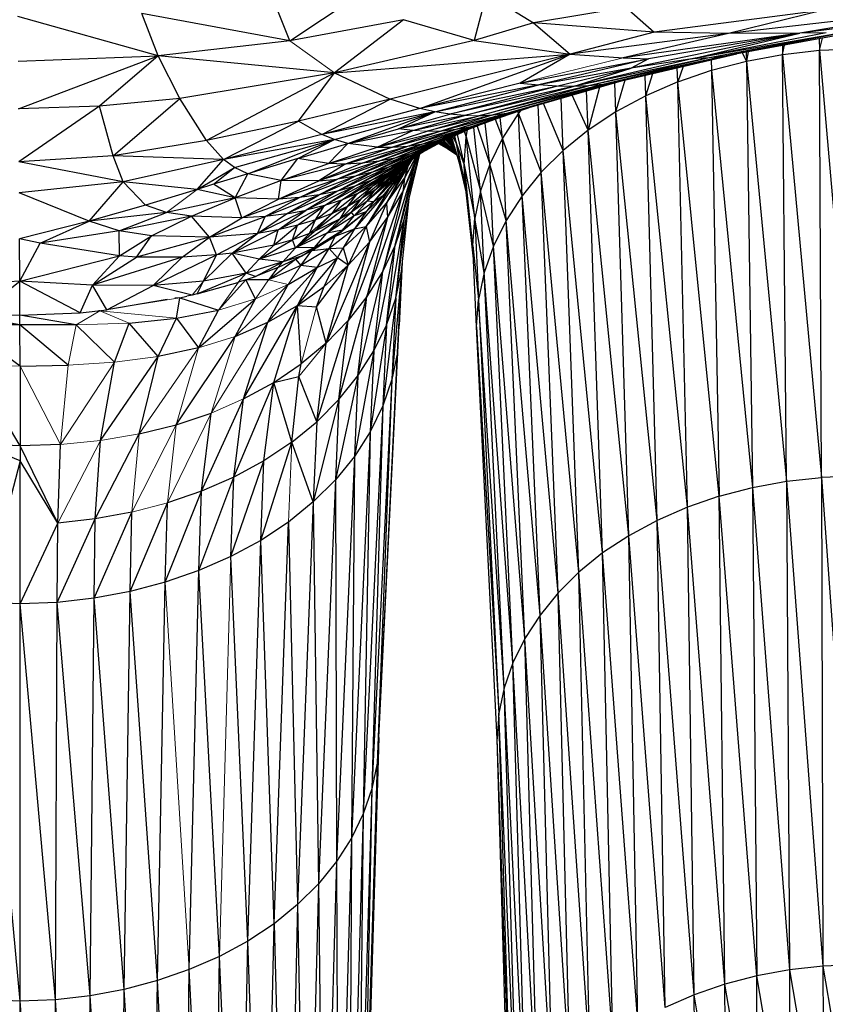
# Paper-space layout '_Top' of a CAD drawing. Header units: millimetres. Extents: x 0 to 1300, y -464 to -1.
# Tile 43 of 47: x 959 to 994, y -83 to -41. Entities that reach past the tile are written whole.
import ezdxf

# ---------------------------------------------------------------- set-up
doc = ezdxf.new("R2010")
doc.units = ezdxf.units.MM

psp = doc.layouts.new('_Top')

# ---------------------------------------------------------------- linework, layer by layer
at = {"color": 7, "linetype": 'Continuous', "lineweight": 25}
for p, q in [((970.851, -42.015), (973.853, -40.011)), ((979.24, -40.006), (978.713, -41.996)), ((979.24, -40.006), (981.241, -41.243)), ((970.851, -42.015), (970.225, -40.443)), ((985.194, -40.588), (981.241, -41.243)), ((985.194, -40.588), (986.381, -41.634)), ((993.611, -40.702), (986.381, -41.634)), ((999.654, -40.536), (989.551, -41.692)), ((993.611, -40.702), (989.551, -41.692)), ((999.654, -40.536), (992.594, -41.679)), ((1000.701, -40.678), (992.594, -41.679)), ((965.247, -42.644), (959.263, -40.969)), ((970.851, -42.015), (964.547, -40.849)), ((965.247, -42.644), (964.547, -40.849)), ((975.694, -41.109), (970.851, -42.015)), ((975.694, -41.109), (972.761, -43.381)), ((978.713, -41.996), (975.694, -41.109)), ((981.241, -41.243), (978.713, -41.996)), ((986.381, -41.634), (981.241, -41.243)), ((981.241, -41.243), (982.81, -42.586)), ((995.836, -41.483), (989.381, -42.666)), ((986.381, -41.634), (982.81, -42.586)), ((989.551, -41.692), (982.81, -42.586)), ((992.594, -41.679), (985.068, -42.738)), ((989.551, -41.692), (985.068, -42.738)), ((992.594, -41.679), (985.41, -43.177)), ((992.594, -41.679), (986.144, -42.777)), ((989.551, -41.692), (986.381, -41.634)), ((994.571, -41.643), (987.989, -42.778)), ((993.713, -41.672), (987.989, -42.778)), ((987.989, -42.778), (992.594, -41.679)), ((994.571, -41.643), (988.734, -42.738)), ((994.571, -41.643), (989.381, -42.666)), ((992.594, -41.679), (989.551, -41.692)), ((993.713, -41.672), (992.594, -41.679)), ((993.423, -41.925), (993.431, -42.413)), ((993.431, -42.413), (993.565, -41.899)), ((970.851, -42.015), (965.247, -42.644)), ((978.713, -41.996), (972.761, -43.381)), ((978.713, -41.996), (982.81, -42.586)), ((991.851, -42.213), (991.863, -42.587)), ((991.863, -42.587), (991.945, -42.196)), ((991.863, -42.587), (993.431, -42.413)), ((993.431, -42.413), (995.013, -42.355)), ((993.518, -60.628), (993.431, -42.413)), ((993.431, -42.413), (995.015, -60.573)), ((959.275, -42.88), (965.247, -42.644)), ((959.29, -44.914), (965.247, -42.644)), ((965.247, -42.644), (962.748, -44.795)), ((972.761, -43.381), (965.247, -42.644)), ((966.168, -44.467), (965.247, -42.644)), ((972.761, -43.381), (982.81, -42.586)), ((982.81, -42.586), (975.131, -44.503)), ((976.403, -44.899), (982.81, -42.586)), ((982.81, -42.586), (980.672, -43.809)), ((980.672, -43.809), (986.144, -42.777)), ((986.144, -42.777), (981.47, -43.893)), ((982.81, -42.586), (985.068, -42.738)), ((988.734, -42.738), (982.933, -43.956)), ((987.989, -42.778), (982.933, -43.956)), ((989.381, -42.666), (983.586, -43.932)), ((988.734, -42.738), (983.586, -43.932)), ((989.903, -42.571), (984.191, -43.871)), ((989.381, -42.666), (984.191, -43.871)), ((984.753, -43.772), (989.908, -42.57)), ((985.068, -42.738), (986.144, -42.777)), ((986.144, -42.777), (985.41, -43.177)), ((987.989, -42.778), (985.41, -43.177)), ((988.734, -42.738), (987.989, -42.778)), ((989.381, -42.666), (988.734, -42.738)), ((988.817, -42.824), (988.828, -43.266)), ((990.137, -42.528), (990.324, -42.873)), ((990.307, -42.497), (990.324, -42.873)), ((990.398, -42.48), (990.324, -42.873)), ((990.324, -42.873), (991.863, -42.587)), ((991.863, -42.587), (993.518, -60.628)), ((992.034, -60.793), (991.863, -42.587)), ((985.41, -43.177), (981.47, -43.893)), ((982.228, -43.942), (985.41, -43.177)), ((982.933, -43.956), (985.41, -43.177)), ((987.39, -43.762), (987.373, -43.161)), ((987.626, -43.102), (987.39, -43.762)), ((988.828, -43.266), (990.324, -42.873)), ((990.324, -42.873), (992.034, -60.793)), ((990.324, -42.873), (990.578, -61.063)), ((972.761, -43.381), (966.168, -44.467)), ((972.761, -43.381), (967.296, -46.268)), ((971.227, -45.432), (972.761, -43.381)), ((972.761, -43.381), (975.131, -44.503)), ((986.025, -44.356), (985.997, -43.482)), ((986.025, -44.356), (986.336, -43.402)), ((987.39, -43.762), (988.828, -43.266)), ((988.828, -43.266), (990.578, -61.063)), ((988.828, -43.266), (989.162, -61.435)), ((980.672, -43.809), (976.403, -44.899)), ((981.47, -43.893), (976.403, -44.899)), ((977.043, -45.042), (981.47, -43.893)), ((977.043, -45.042), (982.228, -43.942)), ((977.678, -45.142), (982.228, -43.942)), ((982.933, -43.956), (977.678, -45.142)), ((983.586, -43.932), (978.304, -45.197)), ((978.304, -45.197), (982.933, -43.956)), ((984.191, -43.871), (978.919, -45.205)), ((978.919, -45.205), (983.586, -43.932)), ((984.753, -43.772), (979.518, -45.17)), ((984.191, -43.871), (979.518, -45.17)), ((980.1, -45.091), (984.953, -43.725)), ((980.1, -45.091), (984.753, -43.772)), ((980.662, -44.969), (984.998, -43.714)), ((980.672, -43.809), (981.47, -43.893)), ((982.228, -43.942), (981.47, -43.893)), ((982.933, -43.956), (982.228, -43.942)), ((983.586, -43.932), (982.933, -43.956)), ((984.049, -43.989), (983.569, -45.821)), ((984.191, -43.871), (983.586, -43.932)), ((984.753, -43.772), (984.191, -43.871)), ((984.746, -45.044), (984.703, -43.8)), ((984.746, -45.044), (985.149, -43.679)), ((987.39, -43.762), (986.025, -44.356)), ((987.802, -61.904), (987.39, -43.762)), ((989.162, -61.435), (987.39, -43.762)), ((966.168, -44.467), (962.748, -44.795)), ((963.318, -46.91), (966.168, -44.467)), ((967.296, -46.268), (966.168, -44.467)), ((975.131, -44.503), (971.227, -45.432)), ((972.219, -45.999), (975.131, -44.503)), ((976.403, -44.899), (975.131, -44.503)), ((982.506, -46.683), (982.416, -44.462)), ((983.569, -45.821), (982.894, -44.324)), ((983.569, -45.821), (983.504, -44.147)), ((986.025, -44.356), (984.746, -45.044)), ((987.802, -61.904), (986.025, -44.356)), ((986.51, -62.466), (986.025, -44.356)), ((962.748, -44.795), (959.29, -44.914)), ((962.748, -44.795), (959.31, -47.171)), ((963.318, -46.91), (962.748, -44.795)), ((976.403, -44.899), (972.219, -45.999)), ((977.043, -45.042), (976.403, -44.899)), ((978.537, -45.673), (981.036, -44.861)), ((979.117, -45.52), (981.089, -44.846)), ((981.566, -47.619), (981.444, -44.743)), ((982.506, -46.683), (981.664, -44.68)), ((977.043, -45.042), (972.219, -45.999)), ((972.758, -46.219), (977.043, -45.042)), ((973.332, -46.387), (977.043, -45.042)), ((975.488, -45.76), (977.043, -45.042)), ((975.488, -45.76), (977.678, -45.142)), ((978.304, -45.197), (975.488, -45.76)), ((976.097, -45.839), (978.304, -45.197)), ((976.097, -45.839), (978.919, -45.205)), ((979.518, -45.17), (976.713, -45.869)), ((976.713, -45.869), (978.919, -45.205)), ((977.678, -45.142), (977.043, -45.042)), ((977.329, -45.85), (980.1, -45.091)), ((979.518, -45.17), (977.329, -45.85)), ((978.304, -45.197), (977.678, -45.142)), ((979.601, -45.355), (977.771, -46.068)), ((977.939, -45.784), (980.662, -44.969)), ((977.939, -45.784), (980.1, -45.091)), ((978.537, -45.673), (980.662, -44.969)), ((978.919, -45.205), (979.518, -45.17)), ((979.518, -45.17), (980.1, -45.091)), ((979.606, -45.353), (979.916, -46.164)), ((979.916, -46.164), (979.822, -45.279)), ((980.599, -45.101), (979.916, -46.164)), ((980.1, -45.091), (980.662, -44.969)), ((980.566, -45.025), (980.599, -45.101)), ((980.599, -45.101), (980.59, -45.017)), ((980.697, -44.98), (980.599, -45.101)), ((981.566, -47.619), (980.599, -45.101)), ((980.753, -48.62), (980.599, -45.101)), ((984.746, -45.044), (983.569, -45.821)), ((986.51, -62.466), (984.746, -45.044)), ((985.3, -63.117), (984.746, -45.044)), ((971.227, -45.432), (967.296, -46.268)), ((968.033, -47.071), (971.227, -45.432)), ((972.219, -45.999), (971.227, -45.432)), ((973.332, -46.387), (975.488, -45.76)), ((976.097, -45.839), (975.488, -45.76)), ((975.882, -46.498), (978.537, -45.673)), ((976.529, -46.399), (979.117, -45.52)), ((976.529, -46.399), (978.537, -45.673)), ((979.546, -45.373), (977.162, -46.255)), ((979.117, -45.52), (977.162, -46.255)), ((977.939, -45.784), (978.537, -45.673)), ((978.537, -45.673), (979.117, -45.52)), ((978.979, -48.408), (978.695, -45.708)), ((978.847, -45.649), (979.374, -47.27)), ((979.374, -47.27), (979.189, -45.515)), ((972.219, -45.999), (968.033, -47.071)), ((972.758, -46.219), (972.219, -45.999)), ((973.332, -46.387), (976.097, -45.839)), ((974.577, -46.55), (976.097, -45.839)), ((974.577, -46.55), (977.329, -45.85)), ((974.577, -46.55), (976.713, -45.869)), ((975.227, -46.549), (977.939, -45.784)), ((977.329, -45.85), (975.227, -46.549)), ((977.771, -46.068), (975.338, -47.011)), ((975.882, -46.498), (977.939, -45.784)), ((978.345, -45.844), (976.005, -46.833)), ((977.771, -46.068), (976.005, -46.833)), ((976.637, -46.614), (978.348, -45.843)), ((976.713, -45.869), (977.329, -45.85)), ((977.771, -46.068), (977.162, -46.255)), ((977.329, -45.85), (977.939, -45.784)), ((977.798, -46.479), (977.585, -46.191)), ((977.774, -46.439), (977.586, -46.19)), ((977.843, -46.557), (977.62, -46.174)), ((977.631, -46.169), (977.815, -46.49)), ((977.646, -46.162), (977.754, -46.342)), ((977.751, -46.335), (977.653, -46.159)), ((977.673, -46.149), (977.959, -46.834)), ((977.708, -46.133), (977.927, -46.727)), ((977.744, -46.116), (978.187, -47.598)), ((977.796, -46.092), (977.954, -46.408)), ((977.854, -46.066), (977.954, -46.408)), ((977.954, -46.408), (977.89, -46.05)), ((977.994, -46.003), (978.292, -47.296)), ((978.283, -45.873), (978.374, -46.11)), ((978.292, -47.296), (978.374, -46.11)), ((978.374, -46.11), (978.316, -45.858)), ((978.374, -46.11), (978.435, -45.809)), ((978.737, -49.568), (978.374, -46.11)), ((978.374, -46.11), (978.979, -48.408)), ((979.916, -46.164), (979.374, -47.27)), ((980.074, -49.673), (979.916, -46.164)), ((980.753, -48.62), (979.916, -46.164)), ((983.569, -45.821), (982.506, -46.683)), ((985.3, -63.117), (983.569, -45.821)), ((984.186, -63.853), (983.569, -45.821)), ((967.296, -46.268), (963.318, -46.91)), ((968.033, -47.071), (967.296, -46.268)), ((972.758, -46.219), (968.033, -47.071)), ((968.5, -47.408), (972.758, -46.219)), ((969.063, -47.677), (972.758, -46.219)), ((971.196, -47.025), (972.758, -46.219)), ((971.196, -47.025), (973.332, -46.387)), ((972.503, -47.249), (973.332, -46.387)), ((972.503, -47.249), (975.227, -46.549)), ((972.503, -47.249), (974.577, -46.55)), ((973.332, -46.387), (972.758, -46.219)), ((973.213, -47.268), (975.882, -46.498)), ((975.227, -46.549), (973.213, -47.268)), ((974.577, -46.55), (973.332, -46.387)), ((973.933, -47.232), (976.529, -46.399)), ((973.933, -47.232), (975.882, -46.498)), ((976.637, -46.614), (974.378, -47.617)), ((974.577, -46.55), (975.227, -46.549)), ((977.162, -46.255), (974.645, -47.145)), ((974.645, -47.145), (976.529, -46.399)), ((977.228, -46.358), (975.063, -47.405)), ((975.063, -47.405), (976.637, -46.614)), ((975.227, -46.549), (975.882, -46.498)), ((977.162, -46.255), (975.338, -47.011)), ((975.702, -47.156), (977.228, -46.358)), ((975.882, -46.498), (976.529, -46.399)), ((976.637, -46.614), (976.005, -46.833)), ((976.297, -46.87), (977.321, -46.314)), ((976.529, -46.399), (977.162, -46.255)), ((977.228, -46.358), (976.637, -46.614)), ((977.193, -46.383), (977.59, -46.612)), ((977.599, -46.618), (977.193, -46.384)), ((977.59, -46.612), (977.201, -46.379)), ((977.97, -46.872), (977.228, -46.364)), ((977.59, -46.612), (977.228, -46.364)), ((977.935, -46.836), (977.256, -46.349)), ((977.26, -46.347), (977.783, -46.717)), ((977.783, -46.717), (977.284, -46.334)), ((977.314, -46.317), (977.892, -46.742)), ((977.961, -46.842), (977.314, -46.318)), ((977.783, -46.717), (977.314, -46.318)), ((977.892, -46.742), (977.388, -46.283)), ((977.418, -46.268), (977.892, -46.742)), ((977.42, -46.268), (977.922, -46.747)), ((977.885, -46.656), (977.49, -46.235)), ((977.873, -46.628), (977.517, -46.222)), ((977.858, -46.592), (977.518, -46.222)), ((977.833, -46.539), (977.565, -46.2)), ((977.59, -46.612), (977.97, -46.872)), ((977.954, -46.408), (978.292, -47.296)), ((977.954, -46.408), (978.325, -48.202)), ((978.187, -47.598), (977.954, -46.408)), ((963.318, -46.91), (959.31, -47.171)), ((968.033, -47.071), (963.318, -46.91)), ((963.75, -48.026), (963.318, -46.91)), ((971.196, -47.025), (969.063, -47.677)), ((970.485, -47.968), (971.196, -47.025)), ((972.503, -47.249), (971.196, -47.025)), ((975.338, -47.011), (972.888, -47.912)), ((976.005, -46.833), (973.651, -47.787)), ((975.338, -47.011), (973.651, -47.787)), ((974.315, -47.971), (976.297, -46.87)), ((976.092, -47.032), (974.363, -48.22)), ((976.005, -46.833), (974.378, -47.617)), ((975.338, -47.011), (974.645, -47.145)), ((976.101, -47.026), (974.944, -47.88)), ((974.944, -47.88), (976.092, -47.032)), ((974.951, -47.692), (976.517, -46.75)), ((974.951, -47.692), (976.297, -46.87)), ((976.005, -46.833), (975.338, -47.011)), ((975.351, -50.72), (976.371, -46.854)), ((975.485, -47.509), (976.213, -46.954)), ((976.636, -46.686), (975.542, -47.379)), ((976.092, -47.032), (975.542, -47.379)), ((975.675, -48.448), (976.322, -46.885)), ((975.675, -48.448), (976.303, -46.897)), ((976.297, -46.87), (975.702, -47.156)), ((975.737, -47.863), (976.265, -46.921)), ((975.737, -47.863), (976.249, -46.931)), ((976.245, -46.933), (975.737, -47.863)), ((975.739, -49.566), (976.392, -46.84)), ((976.092, -47.032), (976.177, -46.976)), ((976.19, -47.301), (976.362, -46.859)), ((977.783, -46.717), (977.967, -46.861)), ((977.938, -46.784), (977.892, -46.742)), ((977.937, -46.783), (977.892, -46.742)), ((982.506, -46.683), (981.566, -47.619)), ((984.186, -63.853), (982.506, -46.683)), ((983.18, -64.668), (982.506, -46.683)), ((963.75, -48.026), (959.31, -47.171)), ((968.033, -47.071), (963.75, -48.026)), ((966.912, -48.345), (968.033, -47.071)), ((966.912, -48.345), (968.5, -47.408)), ((967.602, -48.13), (968.5, -47.408)), ((968.5, -47.408), (968.033, -47.071)), ((969.063, -47.677), (968.5, -47.408)), ((970.485, -47.968), (972.503, -47.249)), ((973.213, -47.268), (970.485, -47.968)), ((974.645, -47.145), (972.095, -47.986)), ((973.933, -47.232), (972.095, -47.986)), ((973.213, -47.268), (972.095, -47.986)), ((973.213, -47.268), (972.503, -47.249)), ((974.645, -47.145), (972.888, -47.912)), ((975.063, -47.405), (972.894, -48.419)), ((973.933, -47.232), (973.213, -47.268)), ((975.702, -47.156), (973.63, -48.214)), ((973.63, -48.214), (975.063, -47.405)), ((973.738, -48.527), (975.542, -47.379)), ((974.645, -47.145), (973.933, -47.232)), ((974.315, -47.971), (975.702, -47.156)), ((975.542, -47.379), (974.363, -48.22)), ((975.063, -47.405), (974.378, -47.617)), ((975.968, -47.141), (974.425, -48.882)), ((974.817, -51.841), (976.19, -47.301)), ((974.951, -47.692), (975.542, -47.379)), ((975.884, -47.364), (974.983, -48.928)), ((975.88, -47.208), (975.015, -47.979)), ((975.702, -47.156), (975.063, -47.405)), ((975.945, -47.159), (975.152, -47.998)), ((975.872, -47.226), (975.152, -47.998)), ((975.351, -50.72), (976.19, -47.301)), ((975.793, -47.416), (975.381, -47.997)), ((975.512, -47.557), (975.95, -47.154)), ((975.675, -48.448), (976.19, -47.301)), ((975.678, -47.568), (976.051, -47.077)), ((975.678, -47.568), (976.004, -47.113)), ((975.683, -47.626), (975.884, -47.364)), ((975.884, -47.364), (975.737, -47.863)), ((975.853, -47.363), (975.884, -47.364)), ((975.884, -47.364), (976.1, -47.04)), ((978.078, -47.233), (978.353, -48.456)), ((978.654, -50.739), (978.292, -47.296)), ((978.292, -47.296), (978.737, -49.568)), ((978.325, -48.202), (978.292, -47.296)), ((978.292, -47.296), (978.682, -51.331)), ((979.374, -47.27), (978.979, -48.408)), ((979.535, -50.769), (979.374, -47.27)), ((980.074, -49.673), (979.374, -47.27)), ((969.063, -47.677), (967.602, -48.13)), ((968.525, -48.71), (969.063, -47.677)), ((970.485, -47.968), (969.063, -47.677)), ((973.651, -47.787), (971.267, -48.697)), ((974.378, -47.617), (972.105, -48.581)), ((973.651, -47.787), (972.105, -48.581)), ((973.651, -47.787), (972.888, -47.912)), ((974.378, -47.617), (972.894, -48.419)), ((973.064, -48.8), (974.951, -47.692)), ((974.378, -47.617), (973.651, -47.787)), ((973.738, -48.527), (974.951, -47.692)), ((974.11, -49.924), (975.683, -47.626)), ((975.512, -47.557), (974.146, -48.855)), ((974.951, -47.692), (974.315, -47.971)), ((975.678, -47.568), (974.425, -48.882)), ((974.485, -48.373), (975.485, -47.509)), ((975.678, -47.568), (974.807, -48.631)), ((975.485, -47.509), (974.944, -47.88)), ((974.983, -48.928), (975.683, -47.626)), ((974.983, -48.928), (975.737, -47.863)), ((975.015, -47.979), (975.485, -47.509)), ((975.512, -47.557), (975.015, -47.979)), ((975.737, -47.863), (975.025, -49.551)), ((975.152, -47.998), (975.512, -47.557)), ((975.768, -47.477), (975.381, -47.997)), ((975.381, -47.997), (975.678, -47.568)), ((975.468, -47.881), (975.683, -47.626)), ((975.653, -47.632), (975.683, -47.626)), ((975.654, -47.631), (975.683, -47.626)), ((975.654, -47.63), (975.683, -47.626)), ((975.654, -47.63), (975.683, -47.626)), ((975.655, -47.629), (975.683, -47.626)), ((975.655, -47.629), (975.683, -47.626)), ((975.656, -47.628), (975.683, -47.626)), ((975.683, -47.626), (975.656, -47.628)), ((975.683, -47.626), (975.656, -47.627)), ((975.683, -47.626), (975.657, -47.626)), ((975.683, -47.626), (975.657, -47.626)), ((975.658, -47.625), (975.683, -47.626)), ((975.658, -47.625), (975.683, -47.626)), ((975.737, -47.863), (975.675, -48.448)), ((978.187, -47.598), (978.325, -48.202)), ((978.337, -48.314), (978.187, -47.598)), ((981.566, -47.619), (980.753, -48.62)), ((982.289, -65.554), (981.566, -47.619)), ((983.18, -64.668), (981.566, -47.619)), ((963.75, -48.026), (959.321, -48.494)), ((962.305, -49.707), (963.75, -48.026)), ((966.912, -48.345), (963.75, -48.026)), ((964.699, -49.021), (963.75, -48.026)), ((967.602, -48.13), (966.912, -48.345)), ((968.525, -48.71), (967.602, -48.13)), ((970.485, -47.968), (968.525, -48.71)), ((972.888, -47.912), (970.378, -48.761)), ((970.378, -48.761), (970.485, -47.968)), ((970.378, -48.761), (972.095, -47.986)), ((972.095, -47.986), (970.485, -47.968)), ((971.267, -48.697), (972.888, -47.912)), ((973.63, -48.214), (971.555, -49.237)), ((972.095, -47.986), (972.888, -47.912)), ((974.315, -47.971), (972.338, -49.037)), ((972.338, -49.037), (973.63, -48.214)), ((973.63, -48.214), (972.894, -48.419)), ((973.064, -48.8), (974.315, -47.971)), ((973.308, -49.072), (974.363, -48.22)), ((974.315, -47.971), (973.63, -48.214)), ((973.738, -48.527), (974.363, -48.22)), ((974.944, -47.88), (973.917, -48.738)), ((974.363, -48.22), (973.917, -48.738)), ((974.146, -48.855), (975.015, -47.979)), ((975.152, -47.998), (974.146, -48.855)), ((974.944, -47.88), (974.363, -48.22)), ((974.485, -48.373), (974.944, -47.88)), ((975.015, -47.979), (974.485, -48.373)), ((975.381, -47.997), (974.807, -48.631)), ((975.058, -48.364), (975.193, -48.204)), ((978.325, -48.202), (978.687, -51.435)), ((962.305, -49.707), (959.321, -48.494)), ((966.912, -48.345), (964.699, -49.021)), ((968.525, -48.71), (965.591, -49.327)), ((966.66, -49.493), (968.525, -48.71)), ((968.525, -48.71), (966.912, -48.345)), ((970.378, -48.761), (968.525, -48.71)), ((968.811, -49.56), (968.525, -48.71)), ((971.267, -48.697), (968.811, -49.56)), ((969.797, -49.502), (972.105, -48.581)), ((969.797, -49.502), (971.267, -48.697)), ((971.267, -48.697), (970.378, -48.761)), ((972.894, -48.419), (970.709, -49.393)), ((970.709, -49.393), (972.105, -48.581)), ((972.105, -48.581), (971.267, -48.697)), ((972.894, -48.419), (971.555, -49.237)), ((972.894, -48.419), (972.105, -48.581)), ((972.653, -49.374), (973.738, -48.527)), ((973.738, -48.527), (973.064, -48.8)), ((973.308, -49.072), (973.738, -48.527)), ((973.483, -49.316), (974.485, -48.373)), ((975.058, -48.364), (973.609, -50.035)), ((974.485, -48.373), (973.917, -48.738)), ((975.058, -48.364), (974.11, -49.924)), ((974.807, -48.631), (974.114, -49.298)), ((974.143, -52.919), (975.675, -48.448)), ((974.146, -48.855), (974.485, -48.373)), ((974.807, -48.631), (974.425, -48.882)), ((975.675, -48.448), (974.817, -51.841)), ((974.969, -48.452), (975.058, -48.364)), ((975.025, -49.551), (975.675, -48.448)), ((975.047, -48.366), (975.058, -48.364)), ((978.979, -48.408), (978.737, -49.568)), ((979.142, -51.898), (978.979, -48.408)), ((979.535, -50.769), (978.979, -48.408)), ((980.753, -48.62), (980.074, -49.673)), ((981.52, -66.5), (980.753, -48.62)), ((982.289, -65.554), (980.753, -48.62)), ((964.699, -49.021), (962.305, -49.707)), ((965.591, -49.327), (964.699, -49.021)), ((968.811, -49.56), (970.378, -48.761)), ((970.364, -50.069), (972.338, -49.037)), ((971.186, -49.874), (972.338, -49.037)), ((972.338, -49.037), (971.555, -49.237)), ((973.308, -49.072), (971.897, -50.146)), ((971.947, -49.642), (973.064, -48.8)), ((971.947, -49.642), (972.338, -49.037)), ((973.064, -48.8), (972.338, -49.037)), ((972.653, -49.374), (973.064, -48.8)), ((973.308, -49.072), (972.653, -49.374)), ((973.917, -48.738), (973.006, -49.603)), ((973.006, -49.603), (973.308, -49.072)), ((973.308, -49.072), (973.917, -48.738)), ((973.483, -49.316), (973.917, -48.738)), ((974.146, -48.855), (973.483, -49.316)), ((973.599, -49.47), (974.146, -48.855)), ((974.425, -48.882), (973.599, -49.47)), ((974.11, -49.924), (974.983, -48.928)), ((974.425, -48.882), (974.114, -49.298)), ((974.425, -48.882), (974.146, -48.855)), ((974.983, -48.928), (974.246, -50.598)), ((974.983, -48.928), (975.025, -49.551)), ((975.37, -52.993), (975.921, -48.806)), ((975.609, -51.833), (975.94, -48.728)), ((965.591, -49.327), (962.305, -49.707)), ((963.578, -50.121), (965.591, -49.327)), ((966.66, -49.493), (963.578, -50.121)), ((964.962, -50.324), (966.66, -49.493)), ((966.66, -49.493), (965.591, -49.327)), ((968.811, -49.56), (966.66, -49.493)), ((967.428, -50.386), (966.66, -49.493)), ((967.428, -50.386), (969.797, -49.502)), ((969.797, -49.502), (968.811, -49.56)), ((971.555, -49.237), (969.471, -50.221)), ((969.471, -50.221), (970.709, -49.393)), ((969.471, -50.221), (969.797, -49.502)), ((970.709, -49.393), (969.797, -49.502)), ((970.364, -50.069), (971.555, -49.237)), ((970.709, -49.393), (971.555, -49.237)), ((972.653, -49.374), (971.694, -50.229)), ((971.897, -50.146), (972.653, -49.374)), ((972.653, -49.374), (971.947, -49.642)), ((972.432, -50.211), (973.483, -49.316)), ((973.599, -49.47), (972.432, -50.211)), ((973.483, -49.316), (973.006, -49.603)), ((974.114, -49.298), (973.013, -50.183)), ((974.114, -49.298), (973.099, -50.086)), ((973.099, -50.086), (973.599, -49.47)), ((975.025, -49.551), (973.335, -53.942)), ((973.599, -49.47), (973.483, -49.316)), ((974.114, -49.298), (973.599, -49.47)), ((974.114, -49.298), (973.609, -50.035)), ((975.025, -49.551), (974.143, -52.919)), ((974.246, -50.598), (975.025, -49.551)), ((962.305, -49.707), (959.336, -50.45)), ((960.212, -50.639), (962.305, -49.707)), ((963.578, -50.121), (962.305, -49.707)), ((967.428, -50.386), (968.811, -49.56)), ((970.174, -50.722), (971.186, -49.874)), ((971.186, -49.874), (970.364, -50.069)), ((970.962, -50.493), (971.947, -49.642)), ((970.962, -50.493), (971.186, -49.874)), ((973.006, -49.603), (971.094, -50.833)), ((971.947, -49.642), (971.186, -49.874)), ((971.694, -50.229), (971.947, -49.642)), ((973.006, -49.603), (971.897, -50.146)), ((972.432, -50.211), (973.006, -49.603)), ((973.123, -50.84), (974.11, -49.924)), ((974.11, -49.924), (973.343, -51.578)), ((973.609, -50.035), (974.11, -49.924)), ((974.11, -49.924), (974.246, -50.598)), ((974.978, -54.132), (975.739, -49.566)), ((975.739, -49.566), (975.351, -50.72)), ((975.37, -52.993), (975.739, -49.566)), ((978.654, -50.739), (978.737, -49.568)), ((979.142, -51.898), (978.737, -49.568)), ((978.737, -49.568), (978.902, -53.047)), ((980.074, -49.673), (979.535, -50.769)), ((980.878, -67.497), (980.074, -49.673)), ((981.52, -66.5), (980.074, -49.673)), ((963.578, -50.121), (960.212, -50.639)), ((964.962, -50.324), (963.578, -50.121)), ((963.598, -51.184), (963.578, -50.121)), ((963.598, -51.184), (964.962, -50.324)), ((964.318, -51.233), (964.962, -50.324)), ((967.428, -50.386), (964.318, -51.233)), ((967.428, -50.386), (964.962, -50.324)), ((966.265, -51.233), (967.428, -50.386)), ((969.471, -50.221), (967.428, -50.386)), ((967.723, -51.139), (967.428, -50.386)), ((967.723, -51.139), (969.471, -50.221)), ((968.398, -51.064), (970.364, -50.069)), ((968.398, -51.064), (969.471, -50.221)), ((970.364, -50.069), (969.471, -50.221)), ((970.174, -50.722), (970.364, -50.069)), ((971.694, -50.229), (970.962, -50.493)), ((971.094, -50.833), (971.897, -50.146)), ((972.432, -50.211), (971.094, -50.833)), ((971.094, -50.833), (971.694, -50.229)), ((971.897, -50.146), (971.694, -50.229)), ((971.796, -50.958), (972.784, -50.344)), ((971.91, -50.821), (973.099, -50.086)), ((973.013, -50.183), (971.91, -50.821)), ((971.91, -50.821), (972.432, -50.211)), ((973.099, -50.086), (972.432, -50.211)), ((973.609, -50.035), (972.531, -50.868)), ((972.531, -50.868), (972.784, -50.344)), ((972.745, -50.347), (972.784, -50.344)), ((972.784, -50.344), (973.609, -50.035)), ((972.784, -50.344), (972.902, -50.251)), ((973.013, -50.183), (972.902, -50.251)), ((973.099, -50.086), (973.013, -50.183)), ((973.609, -50.035), (973.123, -50.84)), ((960.212, -50.639), (959.336, -50.45)), ((959.345, -52.261), (959.336, -50.45)), ((959.345, -52.261), (960.212, -50.639)), ((963.598, -51.184), (960.212, -50.639)), ((970.174, -50.722), (968.398, -51.064)), ((969.549, -51.322), (970.962, -50.493)), ((969.549, -51.322), (970.174, -50.722)), ((970.962, -50.493), (970.174, -50.722)), ((971.094, -50.833), (970.962, -50.493)), ((974.246, -50.598), (972.4, -54.9)), ((974.246, -50.598), (973.335, -53.942)), ((973.343, -51.578), (974.246, -50.598)), ((974.439, -55.239), (975.351, -50.72)), ((975.351, -50.72), (974.817, -51.841)), ((974.978, -54.132), (975.351, -50.72)), ((978.819, -54.208), (978.654, -50.739)), ((978.654, -50.739), (978.902, -53.047)), ((979.535, -50.769), (979.142, -51.898)), ((980.878, -67.497), (979.535, -50.769)), ((980.368, -68.535), (979.535, -50.769)), ((959.345, -52.261), (963.598, -51.184)), ((962.447, -52.438), (963.598, -51.184)), ((962.447, -52.438), (964.318, -51.233)), ((966.265, -51.233), (962.447, -52.438)), ((964.318, -51.233), (963.598, -51.184)), ((966.265, -51.233), (964.318, -51.233)), ((965.036, -52.446), (967.723, -51.139)), ((965.036, -52.446), (966.265, -51.233)), ((967.723, -51.139), (966.265, -51.233)), ((967.178, -52.268), (968.398, -51.064)), ((967.178, -52.268), (967.723, -51.139)), ((968.398, -51.064), (967.723, -51.139)), ((969.549, -51.322), (968.398, -51.064)), ((968.988, -51.926), (968.398, -51.064)), ((971.094, -50.833), (969.549, -51.322)), ((970.55, -51.439), (971.91, -50.821)), ((970.55, -51.439), (971.094, -50.833)), ((971.358, -51.196), (970.55, -51.439)), ((971.91, -50.821), (971.094, -50.833)), ((971.358, -51.196), (971.254, -51.245)), ((972.531, -50.868), (971.318, -51.596)), ((971.318, -51.596), (971.796, -50.958)), ((971.358, -51.196), (971.91, -50.821)), ((971.427, -51.154), (971.358, -51.196)), ((971.427, -51.154), (971.796, -50.958)), ((971.741, -50.961), (971.796, -50.958)), ((971.796, -50.958), (972.531, -50.868)), ((972.017, -51.676), (972.531, -50.868)), ((972.531, -50.868), (973.123, -50.84)), ((972.89, -51.27), (972.531, -50.868)), ((972.89, -51.27), (973.123, -50.84)), ((973.123, -50.84), (973.343, -51.578)), ((968.988, -51.926), (969.549, -51.322)), ((970.55, -51.439), (968.988, -51.926)), ((969.39, -52.057), (970.55, -51.439)), ((970.55, -51.439), (969.549, -51.322)), ((969.939, -52.209), (971.097, -51.328)), ((971.318, -51.596), (969.939, -52.209)), ((970.349, -51.674), (971.097, -51.328)), ((970.35, -51.674), (970.55, -51.439)), ((971.078, -51.329), (971.097, -51.328)), ((971.097, -51.328), (971.254, -51.245)), ((971.097, -51.328), (971.318, -51.596)), ((971.185, -53.3), (972.89, -51.27)), ((972.017, -51.676), (971.318, -51.596)), ((971.992, -53.349), (973.343, -51.578)), ((972.017, -51.676), (972.89, -51.27)), ((972.32, -52.488), (972.89, -51.27)), ((972.4, -54.9), (973.343, -51.578)), ((973.343, -51.578), (972.89, -51.27)), ((975.443, -55.306), (975.642, -51.521)), ((975.649, -51.453), (975.523, -54.146)), ((966.909, -52.804), (968.988, -51.926)), ((968.988, -51.926), (967.178, -52.268)), ((968.659, -52.309), (968.988, -51.926)), ((969.39, -52.057), (968.988, -51.926)), ((969.079, -52.164), (969.39, -52.057)), ((970.346, -51.676), (969.39, -52.057)), ((969.924, -54.014), (972.017, -51.676)), ((970.349, -51.674), (969.939, -52.209)), ((970.346, -51.676), (970.349, -51.674)), ((970.349, -51.674), (970.349, -51.674)), ((970.784, -52.399), (972.017, -51.676)), ((971.185, -53.3), (972.017, -51.676)), ((973.759, -56.303), (974.817, -51.841)), ((974.817, -51.841), (974.143, -52.919)), ((974.439, -55.239), (974.817, -51.841)), ((975.609, -51.833), (975.206, -56.456)), ((975.37, -52.993), (975.609, -51.833)), ((975.609, -51.833), (975.443, -55.306)), ((979.142, -51.898), (978.902, -53.047)), ((980.368, -68.535), (979.142, -51.898)), ((979.996, -69.602), (979.142, -51.898)), ((959.345, -52.261), (956.244, -52.44)), ((957.562, -53.663), (959.345, -52.261)), ((962.447, -52.438), (959.345, -52.261)), ((961.923, -53.605), (959.345, -52.261)), ((959.35, -53.716), (959.345, -52.261)), ((961.923, -53.605), (962.447, -52.438)), ((965.036, -52.446), (962.447, -52.438)), ((963.053, -53.49), (962.447, -52.438)), ((963.053, -53.49), (965.036, -52.446)), ((967.178, -52.268), (965.036, -52.446)), ((966.697, -52.855), (965.036, -52.446)), ((966.909, -52.804), (967.178, -52.268)), ((966.909, -52.804), (968.645, -52.313)), ((967.816, -53.494), (968.976, -52.204)), ((968.522, -54.62), (970.784, -52.399)), ((968.645, -52.313), (968.663, -52.309)), ((968.663, -52.309), (968.661, -52.309)), ((968.661, -52.309), (968.663, -52.309)), ((968.976, -52.204), (968.663, -52.309)), ((968.961, -52.205), (968.976, -52.204)), ((968.962, -52.205), (968.976, -52.204)), ((968.964, -52.204), (968.976, -52.204)), ((968.964, -52.204), (968.976, -52.204)), ((968.976, -52.204), (969.079, -52.164)), ((969.391, -53.008), (968.976, -52.204)), ((969.939, -52.209), (968.976, -52.204)), ((969.924, -54.014), (970.784, -52.399)), ((971.185, -53.3), (972.32, -52.488)), ((971.992, -53.349), (972.32, -52.488)), ((966.171, -52.973), (966.458, -52.896)), ((966.697, -52.855), (966.458, -52.896)), ((966.909, -52.804), (966.697, -52.855)), ((965.627, -53.041), (963.053, -53.49)), ((966.171, -52.973), (965.949, -52.985)), ((966.031, -53.846), (966.171, -52.973)), ((966.171, -52.973), (967.816, -53.494)), ((966.966, -55.109), (969.391, -53.008)), ((968.522, -54.62), (969.391, -53.008)), ((968.886, -57.286), (971.185, -53.3)), ((969.924, -54.014), (971.185, -53.3)), ((970.169, -56.583), (971.185, -53.3)), ((971.342, -55.788), (971.185, -53.3)), ((971.185, -53.3), (971.992, -53.349)), ((972.945, -57.313), (974.143, -52.919)), ((974.143, -52.919), (973.335, -53.942)), ((973.759, -56.303), (974.143, -52.919)), ((975.37, -52.993), (974.816, -57.585)), ((974.978, -54.132), (975.37, -52.993)), ((975.37, -52.993), (975.206, -56.456)), ((978.819, -54.208), (978.902, -53.047)), ((979.996, -69.602), (978.902, -53.047)), ((978.902, -53.047), (979.768, -70.69)), ((959.351, -54.129), (956.026, -53.536)), ((957.562, -53.663), (959.35, -53.716)), ((959.35, -53.716), (961.923, -53.605)), ((961.75, -54.126), (959.35, -53.716)), ((959.351, -54.129), (959.35, -53.716)), ((961.923, -53.605), (963.053, -53.49)), ((962.759, -53.524), (962.719, -53.524)), ((966.031, -53.846), (967.816, -53.494)), ((966.966, -55.109), (967.816, -53.494)), ((972.4, -54.9), (971.992, -53.349)), ((959.351, -54.129), (956.952, -54.129)), ((959.355, -55.885), (956.952, -54.129)), ((961.75, -54.126), (959.351, -54.129)), ((961.399, -55.847), (959.351, -54.129)), ((959.355, -55.885), (959.351, -54.129)), ((963.381, -55.718), (961.75, -54.126)), ((963.381, -55.718), (964.01, -54.054)), ((964.01, -54.054), (966.031, -53.846)), ((965.247, -55.474), (964.01, -54.054)), ((965.247, -55.474), (966.031, -53.846)), ((966.031, -53.846), (966.966, -55.109)), ((968.522, -54.62), (969.924, -54.014)), ((968.886, -57.286), (969.924, -54.014)), ((972.001, -58.259), (973.335, -53.942)), ((973.335, -53.942), (972.4, -54.9)), ((972.945, -57.313), (973.335, -53.942)), ((974.978, -54.132), (974.281, -58.682)), ((974.439, -55.239), (974.978, -54.132)), ((974.652, -71.726), (975.523, -54.146)), ((974.978, -54.132), (974.816, -57.585)), ((975.443, -55.306), (975.523, -54.146)), ((978.819, -54.208), (979.768, -70.69)), ((979.689, -71.788), (978.819, -54.208)), ((966.009, -58.388), (968.522, -54.62)), ((972.4, -54.9), (971.342, -55.788)), ((972.001, -58.259), (972.4, -54.9)), ((966.966, -55.109), (965.247, -55.474)), ((974.439, -55.239), (973.605, -59.737)), ((973.759, -56.303), (974.439, -55.239)), ((974.439, -55.239), (974.281, -58.682)), ((975.443, -55.306), (974.577, -72.824)), ((974.652, -71.726), (975.443, -55.306)), ((975.443, -55.306), (975.206, -56.456)), ((959.36, -59.278), (957.312, -55.85)), ((959.355, -55.885), (961.399, -55.847)), ((962.779, -59.055), (965.247, -55.474)), ((962.779, -59.055), (963.381, -55.718)), ((964.429, -58.777), (965.247, -55.474)), ((970.169, -56.583), (971.342, -55.788)), ((971.246, -56.323), (971.342, -55.788)), ((959.355, -55.885), (959.36, -59.278)), ((968.467, -60.615), (970.169, -56.583)), ((968.886, -57.286), (970.169, -56.583)), ((969.753, -59.919), (970.169, -56.583)), ((970.169, -56.583), (971.246, -56.323)), ((970.935, -59.13), (970.169, -56.583)), ((970.935, -59.13), (971.246, -56.323)), ((972.001, -58.259), (971.246, -56.323)), ((973.759, -56.303), (972.795, -60.738)), ((972.945, -57.313), (973.759, -56.303)), ((973.759, -56.303), (973.605, -59.737)), ((975.206, -56.456), (974.353, -73.913)), ((975.206, -56.456), (974.577, -72.824)), ((975.206, -56.456), (974.816, -57.585)), ((967.092, -61.216), (968.886, -57.286)), ((968.467, -60.615), (968.886, -57.286)), ((972.945, -57.313), (971.857, -61.676)), ((972.001, -58.259), (972.945, -57.313)), ((972.945, -57.313), (972.795, -60.738)), ((966.009, -58.388), (967.497, -57.889)), ((967.092, -61.216), (967.497, -57.889)), ((974.816, -57.585), (973.984, -74.981)), ((974.816, -57.585), (974.281, -58.682)), ((974.816, -57.585), (974.353, -73.913)), ((970.935, -59.13), (972.001, -58.259)), ((970.935, -59.133), (972.001, -58.259)), ((972.001, -58.259), (971.857, -61.676)), ((962.564, -62.402), (964.429, -58.777)), ((964.429, -58.777), (966.009, -58.388)), ((974.281, -58.682), (973.478, -76.019)), ((974.281, -58.682), (973.605, -59.737)), ((974.281, -58.682), (973.984, -74.981)), ((962.564, -62.402), (962.779, -59.055)), ((969.621, -63.319), (970.935, -59.133)), ((970.935, -59.13), (969.753, -59.919)), ((970.935, -59.133), (969.753, -59.919)), ((971.857, -61.676), (970.935, -59.133)), ((959.36, -59.278), (957.639, -59.224)), ((959.361, -59.927), (957.639, -59.224)), ((961.082, -59.222), (959.36, -59.278)), ((959.36, -59.278), (959.361, -59.927)), ((960.971, -62.578), (959.36, -59.278)), ((960.971, -62.578), (961.082, -59.222)), ((959.361, -59.927), (957.78, -65.965)), ((960.971, -62.578), (959.361, -59.927)), ((959.362, -66.023), (959.361, -59.927)), ((968.345, -64.009), (969.753, -59.919)), ((969.753, -59.919), (968.467, -60.615)), ((969.621, -63.319), (969.753, -59.919)), ((973.605, -59.737), (972.795, -60.738)), ((973.605, -59.737), (972.838, -77.017)), ((973.605, -59.737), (973.478, -76.019)), ((966.981, -64.605), (968.467, -60.615)), ((968.467, -60.615), (967.092, -61.216)), ((968.345, -64.009), (968.467, -60.615)), ((972.795, -60.738), (971.857, -61.676)), ((972.795, -60.738), (972.072, -77.964)), ((972.795, -60.738), (972.838, -77.017)), ((990.578, -61.063), (992.034, -60.793)), ((992.034, -60.793), (993.518, -60.628)), ((992.034, -60.793), (993.579, -81.478)), ((992.034, -60.793), (992.154, -81.636)), ((995.015, -60.573), (993.518, -60.628)), ((993.518, -60.628), (995.017, -81.425)), ((993.518, -60.628), (993.579, -81.478)), ((965.545, -65.103), (967.092, -61.216)), ((967.092, -61.216), (965.64, -61.717)), ((966.981, -64.605), (967.092, -61.216)), ((989.162, -61.435), (990.578, -61.063)), ((990.578, -61.063), (990.756, -81.895)), ((990.578, -61.063), (992.154, -81.636)), ((964.05, -65.498), (965.64, -61.717)), ((965.545, -65.103), (965.64, -61.717)), ((971.857, -61.676), (970.796, -62.539)), ((971.857, -61.676), (971.184, -78.852)), ((971.857, -61.676), (972.072, -77.964)), ((989.162, -61.435), (987.802, -61.904)), ((989.397, -82.252), (989.162, -61.435)), ((990.756, -81.895), (989.162, -61.435)), ((962.512, -65.786), (964.126, -62.113)), ((964.126, -62.113), (962.564, -62.402)), ((964.05, -65.498), (964.126, -62.113)), ((987.802, -61.904), (986.51, -62.466)), ((989.397, -82.252), (987.802, -61.904)), ((988.09, -82.702), (987.802, -61.904)), ((960.944, -65.963), (962.564, -62.402)), ((962.564, -62.402), (960.971, -62.578)), ((962.512, -65.786), (962.564, -62.402)), ((970.796, -62.539), (969.621, -63.319)), ((970.181, -79.669), (970.796, -62.539)), ((970.796, -62.539), (971.184, -78.852)), ((986.51, -62.466), (985.3, -63.117)), ((986.849, -83.242), (986.51, -62.466)), ((988.09, -82.702), (986.51, -62.466)), ((959.362, -66.023), (960.971, -62.578)), ((960.944, -65.963), (960.971, -62.578)), ((969.621, -63.319), (968.345, -64.009)), ((969.07, -80.406), (969.621, -63.319)), ((970.181, -79.669), (969.621, -63.319)), ((985.3, -63.117), (984.186, -63.853)), ((986.849, -83.242), (985.3, -63.117)), ((985.687, -83.867), (985.3, -63.117)), ((968.345, -64.009), (966.981, -64.605)), ((969.07, -80.406), (968.345, -64.009)), ((984.186, -63.853), (983.18, -64.668)), ((984.618, -84.573), (984.186, -63.853)), ((985.687, -83.867), (984.186, -63.853)), ((966.981, -64.605), (965.545, -65.103)), ((966.571, -81.624), (966.981, -64.605)), ((967.862, -81.059), (966.981, -64.605)), ((983.18, -64.668), (982.289, -65.554)), ((984.618, -84.573), (983.18, -64.668)), ((983.652, -85.356), (983.18, -64.668)), ((964.05, -65.498), (962.512, -65.786)), ((963.798, -82.469), (964.05, -65.498)), ((965.545, -65.103), (964.05, -65.498)), ((965.212, -82.095), (964.05, -65.498)), ((965.212, -82.095), (965.545, -65.103)), ((962.512, -65.786), (960.944, -65.963)), ((962.342, -82.742), (962.512, -65.786)), ((963.798, -82.469), (962.512, -65.786)), ((982.289, -65.554), (981.52, -66.5)), ((983.652, -85.356), (982.289, -65.554)), ((982.797, -86.207), (982.289, -65.554)), ((959.362, -66.023), (957.78, -65.965)), ((959.362, -82.966), (957.78, -65.965)), ((960.944, -65.963), (959.362, -66.023)), ((960.859, -82.909), (959.362, -66.023)), ((959.362, -82.966), (959.362, -66.023)), ((960.859, -82.909), (960.944, -65.963)), ((962.342, -82.742), (960.944, -65.963)), ((981.52, -66.5), (980.878, -67.497)), ((982.797, -86.207), (981.52, -66.5)), ((982.058, -87.116), (981.52, -66.5)), ((980.878, -67.497), (980.368, -68.535)), ((981.441, -88.073), (980.878, -67.497)), ((982.058, -87.116), (980.878, -67.497)), ((980.368, -68.535), (979.996, -69.602)), ((981.441, -88.073), (980.368, -68.535)), ((980.951, -89.069), (980.368, -68.535)), ((979.996, -69.602), (979.768, -70.69)), ((980.951, -89.069), (979.996, -69.602)), ((980.594, -90.094), (979.996, -69.602)), ((979.768, -70.69), (979.689, -71.788)), ((980.594, -90.094), (979.768, -70.69)), ((980.375, -91.138), (979.768, -70.69)), ((974.652, -71.726), (974.042, -92.131)), ((974.652, -71.726), (974.577, -72.824)), ((980.299, -92.193), (979.689, -71.788)), ((980.375, -91.138), (979.689, -71.788)), ((974.577, -72.824), (973.97, -93.185)), ((974.577, -72.824), (974.042, -92.131)), ((974.577, -72.824), (974.353, -73.913)), ((974.353, -73.913), (973.755, -94.23)), ((974.353, -73.913), (973.97, -93.185)), ((974.353, -73.913), (973.984, -74.981)), ((973.984, -74.981), (973.401, -95.256)), ((973.984, -74.981), (973.478, -76.019)), ((973.984, -74.981), (973.755, -94.23)), ((973.478, -76.019), (972.838, -77.017)), ((973.478, -76.019), (972.915, -96.253)), ((973.478, -76.019), (973.401, -95.256)), ((972.838, -77.017), (972.072, -77.964)), ((972.838, -77.017), (972.301, -97.211)), ((972.838, -77.017), (972.915, -96.253)), ((972.072, -77.964), (971.184, -78.852)), ((972.072, -77.964), (971.565, -98.121)), ((972.072, -77.964), (972.301, -97.211)), ((971.184, -78.852), (970.181, -79.669)), ((971.184, -78.852), (970.713, -98.973)), ((971.184, -78.852), (971.565, -98.121)), ((970.181, -79.669), (969.07, -80.406)), ((969.75, -99.758), (970.181, -79.669)), ((970.181, -79.669), (970.713, -98.973)), ((969.07, -80.406), (967.862, -81.059)), ((968.683, -100.466), (969.07, -80.406)), ((969.75, -99.758), (969.07, -80.406)), ((967.862, -81.059), (966.571, -81.624)), ((967.523, -101.093), (967.862, -81.059)), ((968.683, -100.466), (967.862, -81.059)), ((995.017, -81.425), (993.579, -81.478)), ((966.571, -81.624), (965.212, -82.095)), ((966.284, -101.635), (966.571, -81.624)), ((967.523, -101.093), (966.571, -81.624)), ((992.154, -81.636), (990.756, -81.895)), ((993.579, -81.478), (992.154, -81.636)), ((992.154, -81.636), (993.594, -90.057)), ((992.154, -81.636), (992.183, -90.213)), ((993.579, -81.478), (993.594, -90.057)), ((993.579, -81.478), (995.017, -90.005)), ((965.212, -82.095), (963.798, -82.469)), ((964.979, -102.088), (965.212, -82.095)), ((966.284, -101.635), (965.212, -82.095)), ((989.397, -82.252), (988.09, -82.702)), ((990.756, -81.895), (989.397, -82.252)), ((990.799, -90.47), (989.397, -82.252)), ((989.453, -90.823), (989.397, -82.252)), ((990.799, -90.47), (990.756, -81.895)), ((992.183, -90.213), (990.756, -81.895)), ((963.798, -82.469), (962.342, -82.742)), ((963.621, -102.447), (963.798, -82.469)), ((964.979, -102.088), (963.798, -82.469)), ((988.09, -82.702), (986.849, -83.242)), ((989.453, -90.823), (988.09, -82.702)), ((988.159, -91.269), (988.09, -82.702)), ((959.362, -82.966), (957.865, -82.911)), ((960.859, -82.909), (959.362, -82.966)), ((959.362, -102.925), (959.362, -82.966)), ((960.799, -102.87), (959.362, -82.966)), ((960.799, -102.87), (960.859, -82.909)), ((962.342, -82.742), (960.859, -82.909)), ((962.223, -102.709), (960.859, -82.909)), ((962.223, -102.709), (962.342, -82.742)), ((963.621, -102.447), (962.342, -82.742))]:
    psp.add_line(p, q, dxfattribs=at)
at = {"color": 142, "linetype": 'Continuous', "lineweight": 18, "true_color": 0x0080c0}
for p, q in [((972.761, -43.381), (970.851, -42.015)), ((985.068, -42.738), (980.672, -43.809)), ((978.919, -45.205), (978.304, -45.197)), ((976.713, -45.869), (976.097, -45.839)), ((977.228, -46.358), (977.792, -46.093)), ((975.152, -47.998), (974.425, -48.882)), ((965.591, -49.327), (966.912, -48.345)), ((970.784, -52.399), (971.318, -51.596)), ((972.32, -52.488), (973.343, -51.578)), ((966.697, -52.855), (967.178, -52.268)), ((967.816, -53.494), (968.663, -52.309)), ((969.391, -53.008), (969.939, -52.209)), ((969.391, -53.008), (970.784, -52.399)), ((970.784, -52.399), (969.939, -52.209)), ((964.114, -53.305), (966.171, -52.973)), ((967.816, -53.494), (969.391, -53.008)), ((961.75, -54.126), (962.759, -53.524)), ((962.671, -53.529), (962.759, -53.524)), ((962.759, -53.524), (962.826, -53.513)), ((964.01, -54.054), (962.759, -53.524)), ((962.759, -53.524), (966.031, -53.846)), ((971.342, -55.788), (971.992, -53.349)), ((961.399, -55.847), (961.75, -54.126)), ((964.01, -54.054), (961.75, -54.126)), ((967.497, -57.889), (969.924, -54.014)), ((966.966, -55.109), (968.522, -54.62)), ((967.497, -57.889), (968.522, -54.62)), ((971.246, -56.323), (972.4, -54.9)), ((964.429, -58.777), (966.966, -55.109)), ((966.009, -58.388), (966.966, -55.109)), ((959.355, -55.885), (957.312, -55.85)), ((961.082, -59.222), (963.381, -55.718)), ((961.082, -59.222), (961.399, -55.847)), ((963.381, -55.718), (961.399, -55.847)), ((965.247, -55.474), (963.381, -55.718)), ((961.082, -59.222), (959.355, -55.885)), ((967.497, -57.889), (968.886, -57.286)), ((965.64, -61.717), (967.497, -57.889)), ((962.779, -59.055), (964.429, -58.777)), ((964.126, -62.113), (966.009, -58.388)), ((964.126, -62.113), (964.429, -58.777)), ((965.64, -61.717), (966.009, -58.388)), ((960.971, -62.578), (962.779, -59.055)), ((961.082, -59.222), (962.779, -59.055)), ((970.796, -62.539), (970.935, -59.133)), ((970.935, -59.133), (970.935, -59.13)), ((965.64, -61.717), (964.126, -62.113)), ((967.862, -81.059), (968.345, -64.009)), ((966.571, -81.624), (965.545, -65.103))]:
    psp.add_line(p, q, dxfattribs=at)

doc.saveas('drawing.dxf')
